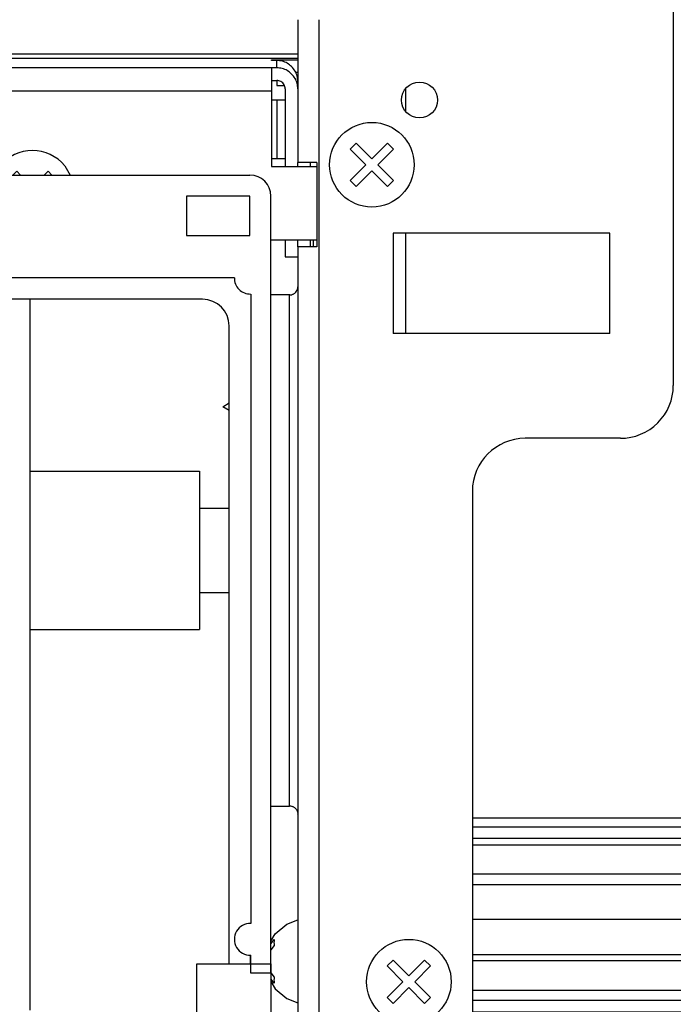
# Model space of a CAD drawing. Header units: inches. Extents: x -657 to 915, y -275 to 608.
# Tile 21 of 24: x 609 to 671, y 136 to 229. Entities that reach past the tile are written whole.
import ezdxf

# ---------------------------------------------------------------- set-up
doc = ezdxf.new("R2010")
doc.units = ezdxf.units.IN

# ---------------------------------------------------------------- blocks, each defined once
blk = doc.blocks.new('p1__175', base_point=(626.005429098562, 104.1000054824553))
at = {"color": 7, "linetype": 'Continuous'}
for p, q in [((626.005429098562, 139.4957224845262), (631.09270925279, 139.4957224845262)), ((626.005429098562, 110.5084523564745), (626.005429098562, 139.4957224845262)), ((631.09270925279, 139.4957224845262), (633.005429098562, 139.4957224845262)), ((633.005429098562, 139.4957224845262), (633.005429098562, 138.5957134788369)), ((633.005429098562, 138.5957134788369), (633.005429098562, 108.1000054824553)), ((626.005429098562, 108.5957176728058), (626.005429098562, 110.5084523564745)), ((626.005429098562, 108.1000054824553), (626.005429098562, 108.5957176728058)), ((626.005429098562, 104.1000054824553), (626.005429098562, 108.1000054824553)), ((633.005429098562, 108.1000054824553), (633.005429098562, 104.1000054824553)), ((633.005429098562, 104.1000054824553), (626.005429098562, 104.1000054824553))]:
    blk.add_line(p, q, dxfattribs=at)
at = {"color": 124, "linetype": 'Continuous'}
blk.add_line((626.005429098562, 108.1000054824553), (633.005429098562, 108.1000054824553), dxfattribs=at)
blk = doc.blocks.new('staffetta_sx_igs__176', base_point=(626.005429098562, 104.1000054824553))
blk.add_blockref('p1__175', (626.005429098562, 104.1000054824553))
blk = doc.blocks.new('Filtro_300_1__181', base_point=(333.0927044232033, 108.5957224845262))
at = {"color": 7, "linetype": 'Continuous'}
for p, q in [((335.0927044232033, 214.1042738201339), (631.005429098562, 214.1042738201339)), ((625.005429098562, 212.1042738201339), (625.005429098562, 208.3915638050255)), ((631.005429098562, 212.1042738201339), (625.005429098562, 212.1042738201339)), ((631.005429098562, 208.3915638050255), (631.005429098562, 212.1042738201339)), ((633.005429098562, 139.4957316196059), (633.005429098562, 212.1042738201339)), ((625.005429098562, 208.3915638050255), (631.005429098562, 208.3915638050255)), ((629.5497020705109, 204.3915638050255), (583.2144318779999, 204.3915638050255)), ((626.5490667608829, 202.3479114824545), (485.0490667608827, 202.3479114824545)), ((631.092704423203, 202.8485463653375), (631.092704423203, 143.3114499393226)), ((629.0490667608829, 139.4957327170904), (629.0490667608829, 199.8479114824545)), ((631.0665218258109, 139.4957330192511), (631.0665218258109, 140.3121863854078)), ((631.0927044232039, 139.4957326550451), (631.0927044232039, 140.3127197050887)), ((631.0927044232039, 138.5957224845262), (631.0927044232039, 139.4957326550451)), ((633.005429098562, 138.5957224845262), (633.005429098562, 139.4957316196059)), ((633.005429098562, 138.5957224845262), (631.0927044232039, 138.5957224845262))]:
    blk.add_line(p, q, dxfattribs=at)
for centre, radius, start, end in [((631.005429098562, 212.1042738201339), 2, 0, 90), ((631.0490667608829, 204.3479114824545), 1.500000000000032, 178.3323686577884, 271.6670711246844), ((626.5490667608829, 199.8479114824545), 2.5, 0, 90), ((631.0490667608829, 141.8120848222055), 1.500000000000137, 88.3329288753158, 271.6670711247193)]:
    blk.add_arc(centre, radius, start, end, dxfattribs=at)
blk = doc.blocks.new('Filtro3001_igs__182', base_point=(333.0927044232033, 108.5957224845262))
blk.add_blockref('Filtro_300_1__181', (333.0927044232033, 108.5957224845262))
blk = doc.blocks.new('Filters__184', base_point=(-67.13347817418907, 103.1000054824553))
for name, p in [('Filtro3001_igs__182', (333.0927044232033, 108.5957224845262)), ('staffetta_sx_igs__176', (626.005429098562, 104.1000054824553))]:
    blk.add_blockref(name, p)
blk = doc.blocks.new('vite_4_2x9_5_1_1_2_1__185', base_point=(633.0490749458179, 221.2061119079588))
at = {"color": 7, "linetype": 'Continuous'}
blk.add_line((633.0490749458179, 221.2061119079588), (634.3490932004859, 221.2061119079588), dxfattribs=at)
blk = doc.blocks.new('vite_4_2x9_5_1_1_2', base_point=(628.4490688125, 191.8200758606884))
at = {"color": 7, "linetype": 'Continuous'}
for p, q in [((628.4490688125, 192.1934127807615), (629.049074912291, 192.5667496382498)), ((629.0490750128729, 191.8200758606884), (628.4490688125, 192.1934127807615))]:
    blk.add_line(p, q, dxfattribs=at)
blk = doc.blocks.new('276060A-Motore-per-ventola-tang-niu__187', base_point=(626.249057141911, 125.0262131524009))
at = {"color": 124, "linetype": 'Continuous'}
for p, q in [((645.7490566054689, 222.0938529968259), (645.7490566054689, 222.2565225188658)), ((645.7490566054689, 221.5446968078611), (645.7490566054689, 222.0938529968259)), ((645.7490566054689, 220.1455018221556), (645.7490566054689, 221.5446968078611)), ((645.7490566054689, 207.5487365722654), (645.7490566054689, 208.6006240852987)), ((645.7490566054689, 199.483558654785), (645.7490566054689, 207.5487365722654)), ((645.7490566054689, 199.1006241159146), (645.7490566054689, 199.483558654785))]:
    blk.add_line(p, q, dxfattribs=at)
at = {"color": 7, "linetype": 'Continuous'}
for p, q in [((626.249057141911, 182.5999984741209), (629.049075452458, 182.5999984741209)), ((626.249057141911, 174.5999984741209), (629.049075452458, 174.5999984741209))]:
    blk.add_line(p, q, dxfattribs=at)
blk = doc.blocks.new('Motore__188', base_point=(626.249057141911, 125.0262131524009))
blk.add_blockref('276060A-Motore-per-ventola-tang-niu__187', (626.249057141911, 125.0262131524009))
blk = doc.blocks.new('212852_supporto_motore__189', base_point=(652.049073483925, 134.9054381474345))
at = {"color": 7, "linetype": 'Continuous'}
for p, q in [((697.7490667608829, 222.0511848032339), (697.7490566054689, 223.1257705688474)), ((697.7490566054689, 223.1257705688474), (698.9490688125, 223.1257705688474)), ((698.9490667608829, 222.0511848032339), (698.9490688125, 223.1257705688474)), ((697.7490667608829, 222.0511848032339), (697.7490566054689, 213.5999984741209)), ((698.9490667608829, 222.0511848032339), (698.9490688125, 213.5999984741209)), ((697.642031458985, 218.8614654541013), (697.7338588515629, 219.1374816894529)), ((697.7338588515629, 219.1374816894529), (697.7490566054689, 219.1393203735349)), ((696.949066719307, 216.3355541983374), (697.329653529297, 218.2369384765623)), ((697.329653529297, 218.2369384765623), (697.3499782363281, 218.2779388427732)), ((697.3499782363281, 218.2779388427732), (697.615725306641, 218.8284835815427)), ((697.615725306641, 218.8284835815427), (697.642031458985, 218.8614654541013)), ((697.025027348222, 216.9705428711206), (696.949066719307, 216.3355541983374)), ((696.9490667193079, 212.4783935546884), (696.949066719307, 216.3355541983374)), ((697.7490566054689, 213.5999984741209), (697.7490667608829, 167.8719716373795)), ((698.9490688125, 213.5999984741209), (697.7490566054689, 213.5999984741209)), ((698.9490688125, 213.5999984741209), (698.9490667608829, 167.8719716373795)), ((696.949066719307, 208.6212275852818), (696.9490667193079, 212.4783935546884)), ((697.7490566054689, 211.5374984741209), (697.7338588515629, 211.3419494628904)), ((697.0250270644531, 209.3936309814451), (697.615725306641, 211.0394515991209)), ((697.630129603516, 211.0428543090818), (697.615725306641, 211.0394515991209)), ((697.6478603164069, 211.0778503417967), (697.630129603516, 211.0428543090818)), ((697.6825893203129, 211.1680374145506), (697.6478603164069, 211.0778503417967)), ((697.7001064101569, 211.2068939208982), (697.6825893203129, 211.1680374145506)), ((697.724184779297, 211.3102188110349), (697.7001064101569, 211.2068939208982)), ((697.7338588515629, 211.3419494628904), (697.724184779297, 211.3102188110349)), ((697.0250270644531, 209.2562179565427), (696.949066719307, 208.6212275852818)), ((697.0250270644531, 208.5392150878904), (697.0250270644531, 209.3936309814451)), ((697.0250270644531, 207.7832107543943), (697.0250270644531, 208.8608322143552)), ((697.0250270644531, 208.8608322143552), (697.0250270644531, 208.5392150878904)), ((696.949066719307, 208.6212275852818), (697.025027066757, 208.2417473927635)), ((697.0250270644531, 207.6613388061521), (697.0250270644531, 208.5134963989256)), ((697.0250270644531, 208.5134963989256), (697.0250270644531, 161.6716842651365)), ((697.0250270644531, 207.6613388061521), (697.0250270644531, 207.7832107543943)), ((697.6189296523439, 206.0335311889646), (697.0250270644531, 207.6613388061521)), ((697.0250270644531, 206.8533020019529), (697.0250270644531, 207.6613388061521)), ((697.0250270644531, 206.2989349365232), (697.0250270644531, 206.8533020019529)), ((696.968461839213, 205.5273813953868), (697.0250270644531, 206.0002365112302)), ((697.0250270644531, 205.5000049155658), (697.0250270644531, 206.2989349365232)), ((697.687075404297, 205.9217834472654), (697.6189296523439, 206.0335311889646)), ((697.7490566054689, 205.8317794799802), (697.687075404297, 205.9217834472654)), ((696.9803683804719, 205.5216201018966), (697.025027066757, 205.7447317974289)), ((698.9490688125, 202.773727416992), (698.9491908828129, 202.9125595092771)), ((698.9491908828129, 202.9125595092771), (698.9501064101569, 202.8240280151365)), ((698.9501064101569, 202.8240280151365), (698.952090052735, 202.884941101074)), ((698.952090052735, 202.884941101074), (698.95590475, 202.8418197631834)), ((698.95590475, 202.8418197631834), (698.9588649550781, 202.8579864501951)), ((698.9588649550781, 202.8579864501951), (699.1316249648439, 202.8336257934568)), ((699.1316249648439, 202.8336257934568), (703.8536403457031, 202.4205017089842)), ((703.8536403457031, 194.8455429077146), (703.8536403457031, 202.4205017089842)), ((703.8536403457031, 202.4168701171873), (703.8536403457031, 154.7794952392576)), ((703.8536403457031, 154.7794952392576), (703.8536403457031, 194.8455429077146)), ((697.7490667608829, 162.682627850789), (697.7490667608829, 167.8719716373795)), ((698.9490667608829, 162.682627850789), (698.9490667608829, 167.8719716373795)), ((697.615725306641, 162.0419998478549), (697.642031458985, 162.0749816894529)), ((697.642031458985, 162.0749816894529), (697.7338588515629, 162.351005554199)), ((697.7338588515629, 162.351005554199), (697.7490566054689, 162.3528366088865)), ((697.7490667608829, 162.682627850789), (697.7490667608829, 155.5951194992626)), ((698.9490667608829, 162.682627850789), (698.9490667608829, 155.5951194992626)), ((696.949066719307, 159.5490751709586), (697.329653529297, 161.4504547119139)), ((697.0250270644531, 161.6716842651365), (697.025028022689, 160.1840666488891)), ((697.329653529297, 161.4504547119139), (697.3499782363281, 161.4914550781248)), ((697.3499782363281, 161.4914550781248), (697.615725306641, 162.0419998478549)), ((697.7338746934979, 161.6112574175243), (697.749066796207, 161.7382550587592)), ((697.025028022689, 160.1840666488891), (696.949066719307, 159.5490751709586)), ((696.949066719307, 159.5490751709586), (696.9490688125, 154.1553674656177)), ((698.9490667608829, 155.5951194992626), (698.9490667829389, 154.4932079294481)), ((703.8536403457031, 154.7794952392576), (699.1316249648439, 154.3663787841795)), ((698.9490667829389, 154.4932079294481), (698.564516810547, 153.0653839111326)), ((698.9490667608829, 150.1148473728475), (698.9490667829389, 154.4932079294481)), ((698.9490688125, 154.4262695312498), (698.9491908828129, 154.2874450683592)), ((698.9491908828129, 154.2874450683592), (698.9501064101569, 154.3759765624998)), ((698.9501064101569, 154.3759765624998), (698.952090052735, 154.3150634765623)), ((698.952090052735, 154.3150634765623), (698.95590475, 154.3581848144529)), ((698.95590475, 154.3581848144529), (698.9588649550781, 154.3420104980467)), ((698.9588649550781, 154.3420104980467), (699.1304958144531, 154.397262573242)), ((699.1304958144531, 154.397262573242), (699.1316249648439, 154.3663787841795)), ((699.1316249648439, 154.3663787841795), (699.1316249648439, 154.3700714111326)), ((694.349066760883, 153.2763250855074), (652.049073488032, 153.2763250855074)), ((698.5147731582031, 152.9088287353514), (698.4416835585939, 152.7278594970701)), ((698.564516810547, 153.0653839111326), (698.5147731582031, 152.9088287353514)), ((652.0490742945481, 152.4579270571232), (694.349066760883, 152.4579270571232)), ((698.103609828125, 152.3482513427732), (698.1189428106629, 152.3532177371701)), ((698.1089682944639, 152.3430368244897), (698.103609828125, 152.3482513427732)), ((698.1490505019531, 152.3040313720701), (698.1089682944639, 152.3430368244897)), ((698.1189428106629, 152.3532177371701), (698.2157307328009, 152.3845676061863)), ((698.1226833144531, 152.2336578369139), (698.327908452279, 152.5665146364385)), ((698.2068202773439, 152.2420196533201), (698.1226833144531, 152.2336578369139)), ((698.1490505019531, 152.3040313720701), (698.1563864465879, 152.3653458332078)), ((698.151817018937, 152.2809085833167), (698.1490505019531, 152.3040313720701)), ((698.1570615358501, 152.2370744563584), (698.151817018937, 152.2809085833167)), ((698.1563864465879, 152.3653458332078), (698.1599422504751, 152.3950655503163)), ((698.206795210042, 151.8214423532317), (698.1570615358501, 152.2370744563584)), ((698.2190273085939, 152.3856353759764), (698.2068202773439, 152.2420196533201)), ((698.2157307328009, 152.3845676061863), (698.2190273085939, 152.3856353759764)), ((698.4416835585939, 152.7278594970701), (698.327908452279, 152.5665146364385)), ((698.9156445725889, 150.3942403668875), (698.9490667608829, 150.1148473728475)), ((698.9490667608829, 150.1148473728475), (698.9490667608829, 146.8188750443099)), ((698.6716521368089, 145.7458907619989), (698.9490667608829, 146.8188750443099)), ((698.9490667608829, 143.5229027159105), (698.9490667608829, 146.8188750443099)), ((698.9490667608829, 143.5229027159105), (698.564516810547, 142.0950775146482)), ((698.9490667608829, 139.1445423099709), (698.9490667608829, 143.5229027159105)), ((698.1226833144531, 141.2633666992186), (698.327907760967, 141.5962084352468)), ((698.4416835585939, 141.7575531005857), (698.327907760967, 141.5962084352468)), ((698.5147731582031, 141.938522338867), (698.4416835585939, 141.7575531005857)), ((698.564516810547, 142.0950775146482), (698.5147731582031, 141.938522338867)), ((698.103609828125, 141.3779449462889), (698.1189428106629, 141.3829113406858)), ((698.1089682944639, 141.3727304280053), (698.103609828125, 141.3779449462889)), ((698.1490666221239, 141.3337249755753), (698.1089682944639, 141.3727304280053)), ((698.1189428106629, 141.3829113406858), (698.215724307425, 141.4142591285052)), ((698.2068202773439, 141.2717132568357), (698.1226833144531, 141.2633666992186)), ((698.1563864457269, 141.3950394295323), (698.1490666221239, 141.3337249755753)), ((698.159942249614, 141.4247591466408), (698.1563864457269, 141.3950394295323)), ((698.2190273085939, 141.415328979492), (698.2068202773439, 141.2717132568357)), ((698.215724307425, 141.4142591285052), (698.2190273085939, 141.415328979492)), ((698.9490667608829, 138.0426305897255), (698.9490667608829, 139.1445423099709)), ((694.349066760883, 134.9054381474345), (652.049073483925, 134.9054381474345))]:
    blk.add_line(p, q, dxfattribs=at)
at = {"color": 124, "linetype": 'Continuous'}
for p, q in [((698.9490667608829, 222.0511848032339), (697.7490667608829, 222.0511848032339)), ((697.615733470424, 218.1598707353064), (697.615725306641, 218.8284835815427)), ((697.6157349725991, 214.302709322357), (697.615733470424, 218.1598707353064)), ((697.025027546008, 213.1133803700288), (697.6157349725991, 214.302709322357)), ((697.6157349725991, 214.302709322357), (697.615725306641, 211.0394515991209)), ((697.672946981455, 214.3876949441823), (697.6157349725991, 214.302709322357)), ((697.615725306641, 164.1761627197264), (697.615725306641, 211.0394515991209)), ((699.1316249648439, 178.1770629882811), (699.1316249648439, 202.8336257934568)), ((699.1316249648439, 154.4154663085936), (699.1316249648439, 178.1770629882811)), ((698.9490667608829, 167.8719716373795), (697.7490667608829, 167.8719716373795)), ((697.615725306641, 162.0419998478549), (697.615725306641, 164.1761627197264)), ((698.9490667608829, 162.682627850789), (697.7490667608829, 162.682627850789)), ((697.615733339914, 161.3733917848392), (697.615725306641, 162.0419998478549)), ((697.615732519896, 155.13793856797), (697.615733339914, 161.3733917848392)), ((698.655733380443, 150.9175467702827), (698.655733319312, 153.4040714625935)), ((694.349066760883, 152.4579270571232), (694.349066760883, 151.3560153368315)), ((694.349066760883, 151.3560153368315), (652.0490839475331, 151.3560153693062)), ((694.349066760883, 151.3560153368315), (694.349066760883, 150.7533688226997)), ((652.0490832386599, 150.7533688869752), (694.349066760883, 150.7533688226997)), ((694.349066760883, 147.9804073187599), (694.349066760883, 150.7533688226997)), ((694.349066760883, 147.9804073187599), (652.0490839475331, 147.9804075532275)), ((694.349066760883, 147.9804073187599), (694.349066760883, 146.9776554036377)), ((652.0490832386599, 146.9776554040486), (694.349066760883, 146.9776554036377)), ((694.349066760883, 146.9776554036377), (694.349066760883, 143.6816826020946)), ((694.349066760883, 143.6816826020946), (652.049073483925, 143.6816826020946)), ((694.349066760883, 140.3857102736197), (694.349066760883, 143.6816826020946)), ((698.6557333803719, 139.9472417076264), (698.655733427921, 142.4337662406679)), ((698.206795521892, 140.851135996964), (698.6557333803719, 139.9472417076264)), ((652.049075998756, 140.3857059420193), (694.349066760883, 140.3857102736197)), ((694.349066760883, 139.7830636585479), (652.0490839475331, 139.7830633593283)), ((694.349066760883, 139.7830636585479), (694.349066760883, 140.3857102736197)), ((694.349066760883, 139.7830636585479), (694.349066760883, 137.0101021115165)), ((652.0490832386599, 137.0101020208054), (694.349066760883, 137.0101021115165)), ((694.349066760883, 136.0073498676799), (694.349066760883, 137.0101021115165)), ((694.349066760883, 136.0073498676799), (652.049091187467, 136.0073459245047)), ((694.349066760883, 134.9054381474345), (694.349066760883, 136.0073498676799))]:
    blk.add_line(p, q, dxfattribs=at)
for points in [[(697.615733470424, 218.1598707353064), (697.2495062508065, 217.5840351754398), (697.025027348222, 216.9705428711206)], [(697.615733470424, 218.1598707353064), (697.688978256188, 218.2750365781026), (697.7338740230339, 218.3977336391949)], [(697.615733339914, 161.3733917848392), (697.2495068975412, 160.7975575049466), (697.025028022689, 160.1840666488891)], [(697.615733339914, 161.3733917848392), (697.6889788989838, 161.4885589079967), (697.7338746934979, 161.6112574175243)], [(694.349066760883, 151.3560153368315), (695.246483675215, 151.4162959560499), (696.109413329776, 151.5948206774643), (696.9046934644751, 151.8847294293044), (697.601762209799, 152.2748806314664), (698.1738309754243, 152.750281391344), (698.5989160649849, 153.2926618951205)], [(698.206795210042, 151.8214423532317), (698.3773992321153, 151.3551848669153), (698.655733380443, 150.9175467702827)], [(694.349066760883, 150.7533688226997), (695.1892563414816, 150.8098053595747), (695.9971579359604, 150.9769456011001), (696.7417240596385, 151.2483669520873), (697.3943417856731, 151.6136383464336)], [(694.349066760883, 147.9804073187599), (695.1892556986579, 148.0368436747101), (695.9971567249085, 148.2039836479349), (696.7417224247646, 148.4754045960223), (697.3943399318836, 148.8406754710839), (697.9299290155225, 149.2857595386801), (698.3279079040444, 149.7935521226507), (698.5729817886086, 150.3445392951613), (698.655733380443, 150.9175467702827)], [(698.9156445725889, 150.3942403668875), (698.8168738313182, 150.6641780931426), (698.655733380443, 150.9175467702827)], [(694.349066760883, 146.9776554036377), (695.2792677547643, 147.0424676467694), (696.1710340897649, 147.2342268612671), (696.9875187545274, 147.5450101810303), (697.6949861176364, 147.9619757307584), (698.2642038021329, 148.467895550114), (698.6716532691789, 149.0418652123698)], [(694.349066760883, 143.6816826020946), (695.2792672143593, 143.7464951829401), (696.1710330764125, 143.9382542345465), (696.9875173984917, 144.249037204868), (697.6949846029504, 144.6660023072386), (698.2642023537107, 145.1719216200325), (698.6716521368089, 145.7458907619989)], [(694.349066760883, 140.3857102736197), (695.2792666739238, 140.4505227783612), (696.1710320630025, 140.6422816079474), (696.9875160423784, 140.9530642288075), (697.694983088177, 141.3700288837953), (698.2642009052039, 141.8759476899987), (698.6716510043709, 142.449916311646)], [(694.349066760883, 139.7830636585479), (695.1892560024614, 139.8395002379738), (695.997157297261, 140.0066403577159), (696.7417231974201, 140.2780614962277), (697.3943408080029, 140.6433326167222)], [(694.349066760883, 137.0101021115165), (695.1892556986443, 137.0665385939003), (695.997156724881, 137.2336785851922), (696.7417224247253, 137.5050995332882), (697.3943399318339, 137.8703704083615), (697.9299290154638, 138.3154544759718), (698.327907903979, 138.8232470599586), (698.572981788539, 139.3742342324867), (698.6557333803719, 139.9472417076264)], [(698.9156448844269, 139.4239340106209), (698.8168741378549, 139.6938724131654), (698.6557333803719, 139.9472417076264)], [(694.349066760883, 136.0073498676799), (695.2464807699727, 136.0676300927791), (696.109407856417, 136.2461536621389), (696.9046860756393, 136.5360605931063), (697.6017538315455, 136.9262094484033), (698.1738227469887, 137.4016075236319), (698.598909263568, 137.9439852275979)]]:
    blk.add_spline(points, degree=3, dxfattribs=at)
at = {"color": 7, "linetype": 'Continuous'}
for points in [[(697.7338740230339, 218.3977336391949), (697.7452613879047, 218.460991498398), (697.749066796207, 218.5247344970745)], [(697.672946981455, 214.3876949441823), (697.729852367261, 214.524891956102), (697.7490667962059, 214.6675720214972)], [(697.025027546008, 213.1133803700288), (696.9680932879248, 212.7970997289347), (696.9490667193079, 212.4783935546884)], [(694.349066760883, 152.4579270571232), (695.2464821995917, 152.5182074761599), (696.109410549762, 152.6967316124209), (696.9046897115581, 152.9866394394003), (697.6017579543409, 153.3767894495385), (698.1738267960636, 153.8521888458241), (698.598912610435, 154.3945679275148), (698.8606788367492, 154.9830836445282), (698.9490667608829, 155.5951194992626)], [(694.349066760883, 153.2763250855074), (695.229051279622, 153.3553366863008), (696.0490667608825, 153.5869846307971), (696.7532291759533, 153.955484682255), (697.2935531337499, 154.4357222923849), (697.6332136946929, 154.9949715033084), (697.7490667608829, 155.5951194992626)], [(698.5989160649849, 153.2926618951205), (698.8606797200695, 153.8811749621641), (698.9490667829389, 154.4932079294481)], [(697.3943417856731, 151.6136383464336), (697.9299301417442, 152.0587222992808), (698.327908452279, 152.5665146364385)], [(698.6716532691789, 149.0418652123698), (698.87918243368, 149.5700800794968), (698.9490667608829, 150.1148473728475)], [(698.6716510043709, 142.449916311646), (698.8791818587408, 142.9781331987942), (698.9490667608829, 143.5229027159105)], [(697.3943408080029, 140.6433326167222), (697.9299292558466, 141.0884163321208), (698.327907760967, 141.5962084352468)], [(698.1490666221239, 141.3337249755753), (698.1635262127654, 141.091508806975), (698.206795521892, 140.851135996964)], [(698.598909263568, 137.9439852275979), (698.8606779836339, 138.5325035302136), (698.9490667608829, 139.1445423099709)], [(698.9490667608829, 139.1445423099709), (698.9406953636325, 139.2847717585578), (698.9156448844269, 139.4239340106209)], [(694.349066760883, 134.9054381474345), (695.2464821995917, 134.9657185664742), (696.109410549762, 135.1442427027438), (696.9046897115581, 135.4341505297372), (697.6017579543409, 135.8243005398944), (698.1738267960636, 136.2996999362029), (698.598912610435, 136.8420790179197), (698.8606788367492, 137.4305947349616), (698.9490667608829, 138.0426305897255)]]:
    blk.add_spline(points, degree=3, dxfattribs=at)
blk = doc.blocks.new('GIRANTE_1', base_point=(-67.95037570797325, 135.0999908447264))
at = {"color": 7, "linetype": 'Continuous'}
for p, q in [((610.2490566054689, 200.3499984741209), (610.2490566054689, 202.3479080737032)), ((610.2490566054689, 135.0999908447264), (610.2490566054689, 200.3499984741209)), ((610.2490566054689, 186.0999984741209), (626.2490566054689, 186.0999984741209)), ((626.2490566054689, 186.0999984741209), (626.2490566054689, 171.0999984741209)), ((610.2490566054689, 171.0999984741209), (626.2490566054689, 171.0999984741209))]:
    blk.add_line(p, q, dxfattribs=at)
blk = doc.blocks.new('GR-SUP-MOT-PACCO-47-D92-WOLONG__192', base_point=(-69.45092508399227, 125.0262131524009))
for name, p in [('Motore__188', (626.249057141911, 125.0262131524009)), ('212852_supporto_motore__189', (652.049073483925, 134.9054381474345)), ('vite_4_2x9_5_1_1_2_1__185', (633.0490749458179, 221.2061119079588)), ('GIRANTE_1', (-67.95037570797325, 135.0999908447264)), ('vite_4_2x9_5_1_1_2', (628.4490688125, 191.8200758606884))]:
    blk.add_blockref(name, p)
blk = doc.blocks.new('vite_4_2x9_5_1_1_1_1__206', base_point=(606.87470176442, 214.1042693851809))
at = {"color": 7, "linetype": 'Continuous'}
for p, q in [((606.87470176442, 214.1042709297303), (607.3848903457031, 214.9879608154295)), ((608.6009989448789, 214.1042703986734), (608.9641425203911, 214.4674193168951)), ((608.9641425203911, 214.4674193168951), (609.3272950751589, 214.1042693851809)), ((611.5708405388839, 214.1042693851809), (611.9339910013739, 214.4674193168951)), ((611.9339910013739, 214.4674193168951), (612.2971379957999, 214.1042703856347)), ((613.513247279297, 214.9879608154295), (614.0234358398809, 214.1042709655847))]:
    blk.add_line(p, q, dxfattribs=at)
blk.add_arc((610.4490688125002, 212.4168096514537), 4.000000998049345, 40.00000156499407, 139.999998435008, dxfattribs=at)
blk = doc.blocks.new('vite_4_2x9_5_1_1__207', base_point=(638.5490667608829, 211.0799862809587))
at = {"color": 7, "linetype": 'Continuous'}
for p, q in [((640.4984570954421, 216.5649105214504), (641.064142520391, 217.1305959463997)), ((641.064142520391, 217.1305959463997), (642.5490667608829, 215.6456717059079)), ((642.5490667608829, 215.6456717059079), (644.0339910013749, 217.1305959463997)), ((644.0339910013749, 217.1305959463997), (644.5996764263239, 216.5649105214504)), ((641.9833813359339, 215.0799862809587), (640.4984570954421, 216.5649105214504)), ((644.5996764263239, 216.5649105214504), (643.114752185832, 215.0799862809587)), ((640.4984570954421, 213.5950620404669), (641.9833813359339, 215.0799862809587)), ((642.5490667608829, 214.5143008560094), (641.064142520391, 213.0293766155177)), ((644.0339910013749, 213.0293766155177), (642.5490667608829, 214.5143008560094)), ((643.114752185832, 215.0799862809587), (644.5996764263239, 213.5950620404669)), ((641.064142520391, 213.0293766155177), (640.4984570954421, 213.5950620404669)), ((644.5996764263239, 213.5950620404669), (644.0339910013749, 213.0293766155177))]:
    blk.add_line(p, q, dxfattribs=at)
blk.add_circle((642.5490667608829, 215.0799862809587), 4, dxfattribs=at)
blk = doc.blocks.new('vite_4_2x9_5_1_1_1__210', base_point=(642.0490667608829, 133.7999984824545))
at = {"color": 7, "linetype": 'Continuous'}
for p, q in [((643.9984570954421, 139.2849227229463), (644.564142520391, 139.8506081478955)), ((644.564142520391, 139.8506081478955), (646.0490667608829, 138.3656839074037)), ((646.0490667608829, 138.3656839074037), (647.533991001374, 139.8506081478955)), ((647.533991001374, 139.8506081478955), (648.0996764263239, 139.2849227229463)), ((645.4833813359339, 137.7999984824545), (643.9984570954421, 139.2849227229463)), ((648.0996764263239, 139.2849227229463), (646.614752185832, 137.7999984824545)), ((643.9984570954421, 136.3150742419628), (645.4833813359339, 137.7999984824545)), ((646.0490667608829, 137.2343130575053), (644.564142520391, 135.7493888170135)), ((647.533991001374, 135.7493888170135), (646.0490667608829, 137.2343130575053)), ((646.614752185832, 137.7999984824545), (648.0996764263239, 136.3150742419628)), ((644.564142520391, 135.7493888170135), (643.9984570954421, 136.3150742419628)), ((648.0996764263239, 136.3150742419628), (647.533991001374, 135.7493888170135))]:
    blk.add_line(p, q, dxfattribs=at)
blk.add_circle((646.0490667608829, 137.7999984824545), 4, dxfattribs=at)
blk = doc.blocks.new('p1__212', base_point=(633.0490748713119, 215.6845397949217))
at = {"color": 7, "linetype": 'Continuous'}
blk.add_line((633.0490748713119, 215.6845397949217), (634.3490933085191, 215.6845397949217), dxfattribs=at)
blk = doc.blocks.new('CUT_OFF__213', base_point=(-71.45093323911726, 206.3601303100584))
at = {"color": 124, "linetype": 'Continuous'}
for p, q in [((-69.45093323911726, 225.556384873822), (635.5490667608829, 225.556384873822)), ((-69.45093323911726, 225.1605235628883), (635.5490667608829, 225.1605235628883)), ((633.5490667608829, 224.2467808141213), (633.5490667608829, 224.9447705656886)), ((633.0490667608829, 224.2417846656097), (-66.95093323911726, 224.2417846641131)), ((633.0490667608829, 222.043124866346), (-66.95093323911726, 222.043124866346))]:
    blk.add_line(p, q, dxfattribs=at)
at = {"color": 7, "linetype": 'Continuous'}
for p, q in [((633.0490667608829, 225.0145695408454), (635.5490667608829, 225.0145695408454)), ((633.0490667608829, 224.9447705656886), (633.0490667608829, 225.0145695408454)), ((633.5490667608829, 224.9447705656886), (633.0490667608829, 224.9447705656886)), ((633.0490667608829, 224.2467808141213), (633.0490667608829, 224.2417846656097)), ((633.5490667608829, 224.2467808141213), (633.0490667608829, 224.2467808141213)), ((633.0490667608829, 224.2417846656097), (633.0490667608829, 222.043124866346)), ((635.5490667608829, 223.815300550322), (635.339077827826, 223.815300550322)), ((633.0490667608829, 223.0475118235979), (633.5490667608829, 223.0475118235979)), ((633.0490667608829, 222.043124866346), (633.0490667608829, 214.9190680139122)), ((634.3490667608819, 222.2479991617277), (634.3490667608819, 214.9190669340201)), ((633.0490667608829, 214.9190680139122), (637.3490544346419, 214.9190680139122)), ((637.349054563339, 207.9585697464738), (633.0054267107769, 207.9585697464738)), ((634.3490932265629, 207.9585723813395), (634.3490932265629, 207.2392959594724)), ((634.3490932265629, 207.2392959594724), (634.3490932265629, 206.3606185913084)), ((634.3490932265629, 206.3606185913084), (635.549074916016, 206.3606185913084))]:
    blk.add_line(p, q, dxfattribs=at)
for points in [[(635.5490667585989, 222.9459889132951), (635.4809178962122, 223.4633115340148), (635.281117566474, 223.9453797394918), (634.9632799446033, 224.359340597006), (634.5490667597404, 224.6769846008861), (634.0667047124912, 224.8766632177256), (633.5490667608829, 224.9447705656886)], [(635.5490667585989, 222.2479991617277), (635.4809178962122, 222.7653217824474), (635.281117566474, 223.2473899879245), (634.9632799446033, 223.6613508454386), (634.5490667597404, 223.9789948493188), (634.0667047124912, 224.1786734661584), (633.5490667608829, 224.2467808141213)], [(634.3490667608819, 222.2479991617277), (634.3218072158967, 222.4549282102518), (634.24188708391, 222.6477554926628), (634.1147520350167, 222.8133398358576), (633.9490667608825, 222.9403974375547), (633.7561219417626, 223.0202688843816), (633.5490667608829, 223.0475118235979)]]:
    blk.add_spline(points, degree=3, dxfattribs=at)
blk = doc.blocks.new('vite_4_2x9_5_1_1_2_1__214', base_point=(633.005427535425, 135.7868652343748))
at = {"color": 7, "linetype": 'Continuous'}
for p, q in [((634.5143764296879, 143.2489929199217), (635.549074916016, 143.665328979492)), ((633.415468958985, 142.3408813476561), (634.5143764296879, 143.2489929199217)), ((633.0054282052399, 141.386580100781), (633.3159365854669, 141.7767016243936)), ((633.005434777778, 141.6414631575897), (633.415468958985, 142.3408813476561)), ((633.3159365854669, 141.2110161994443), (633.005427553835, 140.8040442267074)), ((633.005427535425, 138.6481448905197), (633.3159365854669, 138.2411677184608)), ((633.3159365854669, 137.6754822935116), (633.0054282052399, 138.0656010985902)), ((633.005434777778, 137.810715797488), (633.415468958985, 137.1112976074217)), ((633.415468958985, 137.1112976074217), (634.5143764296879, 136.2032012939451)), ((634.5143764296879, 136.2032012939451), (635.549074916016, 135.7868652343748))]:
    blk.add_line(p, q, dxfattribs=at)
for points in [[(633.3159365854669, 141.7767016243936), (633.2915164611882, 141.4938589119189), (633.3159365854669, 141.2110161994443)], [(633.3159365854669, 138.2411677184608), (633.2915164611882, 137.9583250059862), (633.3159365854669, 137.6754822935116)]]:
    blk.add_spline(points, degree=3, dxfattribs=at)
blk = doc.blocks.new('VITI_E_RIV__215', base_point=(-101.4509332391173, 115.4999984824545))
for name, p in [('CUT_OFF__213', (-71.45093323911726, 206.3601303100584)), ('vite_4_2x9_5_1_1__207', (638.5490667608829, 211.0799862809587)), ('vite_4_2x9_5_1_1_1_1__206', (606.87470176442, 214.1042693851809)), ('p1__212', (633.0490748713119, 215.6845397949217)), ('vite_4_2x9_5_1_1_2_1__214', (633.005427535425, 135.7868652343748)), ('vite_4_2x9_5_1_1_1__210', (642.0490667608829, 133.7999984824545))]:
    blk.add_blockref(name, p)
blk = doc.blocks.new('tampone__216', base_point=(633.5490667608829, 215.6845373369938))
at = {"color": 7, "linetype": 'Continuous'}
for p, q in [((633.5490667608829, 223.0475126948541), (633.5490667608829, 222.5696266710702)), ((633.5490667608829, 222.5696266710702), (634.276713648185, 222.5696266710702)), ((633.549074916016, 221.2061119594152), (633.549074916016, 221.009941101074)), ((633.549074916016, 221.009941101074), (633.549074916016, 217.3505325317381)), ((633.549074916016, 217.3505325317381), (633.5490691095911, 215.6845373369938))]:
    blk.add_line(p, q, dxfattribs=at)
blk = doc.blocks.new('212889_spalla_dx_SLR_per_EMEL__220', base_point=(633.005434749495, 88.89999848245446))
at = {"color": 7, "linetype": 'Continuous'}
for p, q in [((671.0490667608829, 234.4999984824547), (671.0490667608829, 194.1999984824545)), ((635.549066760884, 228.7999931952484), (635.549066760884, 215.2999984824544)), ((637.3490667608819, 215.2999984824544), (635.549066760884, 215.2999984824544)), ((635.549066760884, 214.9190628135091), (635.549066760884, 215.2999984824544)), ((636.749066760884, 214.9190628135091), (636.749066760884, 215.2999984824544)), ((637.3490667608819, 215.2999984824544), (637.3490667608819, 207.2999984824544)), ((635.5490667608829, 207.2999984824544), (635.549066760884, 207.9585678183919)), ((636.749066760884, 207.2999984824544), (636.749066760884, 207.9585678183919)), ((644.5490667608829, 208.6006218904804), (644.5490667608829, 199.1006218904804)), ((665.0490667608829, 208.6006218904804), (644.5490667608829, 208.6006218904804)), ((665.0490667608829, 199.1006218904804), (665.0490667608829, 208.6006218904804)), ((635.5490667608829, 207.2999984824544), (635.549066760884, 110.2999984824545)), ((637.3490667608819, 207.2999984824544), (635.5490667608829, 207.2999984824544)), ((635.363222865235, 203.0407562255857), (635.428957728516, 203.1306915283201)), ((635.428957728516, 203.1306915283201), (635.46811178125, 203.2042465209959)), ((635.46811178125, 203.2042465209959), (635.481539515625, 203.2287902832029)), ((635.481539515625, 203.2287902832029), (635.5099208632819, 203.3075408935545)), ((635.5099208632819, 203.3075408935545), (635.5199916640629, 203.3329315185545)), ((635.5199916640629, 203.3329315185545), (635.536928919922, 203.4156417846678)), ((635.536928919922, 203.4156417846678), (635.544192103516, 203.4392852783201)), ((635.544192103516, 203.4392852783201), (635.548586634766, 203.5264358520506)), ((635.548586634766, 203.5264358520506), (635.549074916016, 203.4630432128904)), ((633.005434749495, 202.8000030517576), (634.749087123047, 202.8000030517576)), ((634.749087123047, 202.8000030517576), (634.777163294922, 202.757499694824)), ((634.777163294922, 202.757499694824), (634.860415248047, 202.7635345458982)), ((634.860415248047, 202.7635345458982), (634.8883388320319, 202.7687759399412)), ((634.8883388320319, 202.7687759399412), (634.969576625, 202.7866973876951)), ((634.969576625, 202.7866973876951), (634.9968593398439, 202.7954254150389)), ((634.9968593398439, 202.7954254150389), (635.074465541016, 202.8247985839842)), ((635.074465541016, 202.8247985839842), (635.100527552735, 202.8369064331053)), ((635.100527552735, 202.8369064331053), (635.1730068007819, 202.8771057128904)), ((635.1730068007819, 202.8771057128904), (635.1973903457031, 202.8923950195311)), ((635.1973903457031, 202.8923950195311), (635.2633083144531, 202.9425888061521)), ((635.2633083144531, 202.9425888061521), (635.2855251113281, 202.9607925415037)), ((635.2855251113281, 202.9607925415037), (635.3436000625, 203.0199737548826)), ((635.3436000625, 203.0199737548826), (635.363222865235, 203.0407562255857)), ((665.0490667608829, 199.1006218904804), (644.5490667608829, 199.1006218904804)), ((666.0490667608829, 189.1999984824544), (657.0490667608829, 189.1999984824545)), ((652.0490667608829, 184.1999984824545), (652.0490667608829, 132.1999984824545)), ((633.005434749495, 154.3999938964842), (634.749087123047, 154.3999938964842)), ((634.749087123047, 154.3999938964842), (634.749087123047, 154.5325622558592)), ((634.749087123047, 154.3999938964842), (634.832766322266, 154.4381713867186)), ((634.832766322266, 154.4381713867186), (634.860415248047, 154.4364624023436)), ((634.860415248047, 154.4364624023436), (634.9428432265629, 154.4183044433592)), ((634.9428432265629, 154.4183044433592), (634.969576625, 154.4132995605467)), ((634.969576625, 154.4132995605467), (635.0491969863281, 154.3832397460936)), ((635.0491969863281, 154.3832397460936), (635.074465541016, 154.3751983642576)), ((635.074465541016, 154.3751983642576), (635.1496913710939, 154.3336029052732)), ((635.1496913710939, 154.3336029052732), (635.1730068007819, 154.3228912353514)), ((635.1730068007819, 154.3228912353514), (635.24237325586, 154.2703247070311)), ((635.24237325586, 154.2703247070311), (635.2633083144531, 154.2574157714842)), ((635.2633083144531, 154.2574157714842), (635.3254726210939, 154.1945190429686)), ((635.3254726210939, 154.1945190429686), (635.3436000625, 154.1800231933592)), ((635.3436000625, 154.1800231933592), (635.397311, 154.107467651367)), ((635.397311, 154.107467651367), (635.41229513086, 154.0922393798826)), ((635.41229513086, 154.0922393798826), (635.456545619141, 154.010543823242)), ((635.456545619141, 154.010543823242), (635.46811178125, 153.9957580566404)), ((635.46811178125, 153.9957580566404), (635.501955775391, 153.9048614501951)), ((635.501955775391, 153.9048614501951), (635.5099208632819, 153.8924560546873)), ((635.5099208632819, 153.8924560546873), (635.547854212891, 153.6577148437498)), ((635.547854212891, 153.6577148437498), (635.548586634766, 153.6735687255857)), ((635.548586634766, 153.6735687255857), (635.549074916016, 153.6152343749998))]:
    blk.add_line(p, q, dxfattribs=at)
at = {"color": 124, "linetype": 'Continuous'}
for p, q in [((637.5490667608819, 110.2999984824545), (637.5490667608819, 228.7999967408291)), ((636.983401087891, 207.9585723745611), (636.983401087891, 207.3000030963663)), ((634.749087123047, 170.3231124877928), (634.749087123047, 202.8000030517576)), ((634.749087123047, 154.5325622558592), (634.749087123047, 170.3231124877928))]:
    blk.add_line(p, q, dxfattribs=at)
at = {"color": 7, "linetype": 'Continuous'}
blk.add_circle((647.0490667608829, 221.2010114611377), 1.700000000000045, dxfattribs=at)
for centre, start, end in [((666.0490667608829, 194.1999984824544), 270, 1.302755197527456e-12), ((657.0490667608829, 184.1999984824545), 90, 180)]:
    blk.add_arc(centre, 5, start, end, dxfattribs=at)
blk = doc.blocks.new('Telaio_SLR__221', base_point=(-125.9509332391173, 88.89999848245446))
for name, p in [('212889_spalla_dx_SLR_per_EMEL__220', (633.005434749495, 88.89999848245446)), ('VITI_E_RIV__215', (-101.4509332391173, 115.4999984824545)), ('tampone__216', (633.5490667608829, 215.6845373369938))]:
    blk.add_blockref(name, p)
blk = doc.blocks.new('Structural_parts__227', base_point=(-180.4454940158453, 88.89999848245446))
for name, p in [('Telaio_SLR__221', (-125.9509332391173, 88.89999848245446)), ('GR-SUP-MOT-PACCO-47-D92-WOLONG__192', (-69.45092508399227, 125.0262131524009)), ('Filters__184', (-67.13347817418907, 103.1000054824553))]:
    blk.add_blockref(name, p)
blk = doc.blocks.new('Innova_Airleaf_SLS_mod_600__228', base_point=(-180.4454940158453, 88.89999848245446))
blk.add_blockref('Structural_parts__227', (-180.4454940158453, 88.89999848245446))
blk = doc.blocks.new('SLS_INCASSO__236', base_point=(-180.4454940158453, 88.89999848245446))
blk.add_blockref('Innova_Airleaf_SLS_mod_600__228', (-180.4454940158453, 88.89999848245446))
blk = doc.blocks.new('A', base_point=(321.0848110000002, 284.9999999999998))
blk.add_blockref('SLS_INCASSO__236', (-180.4454940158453, 88.89999848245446))

msp = doc.modelspace()

# ---------------------------------------------------------------- block references
msp.add_blockref('A', (321.0848110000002, 284.9999999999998))

doc.saveas('drawing.dxf')
